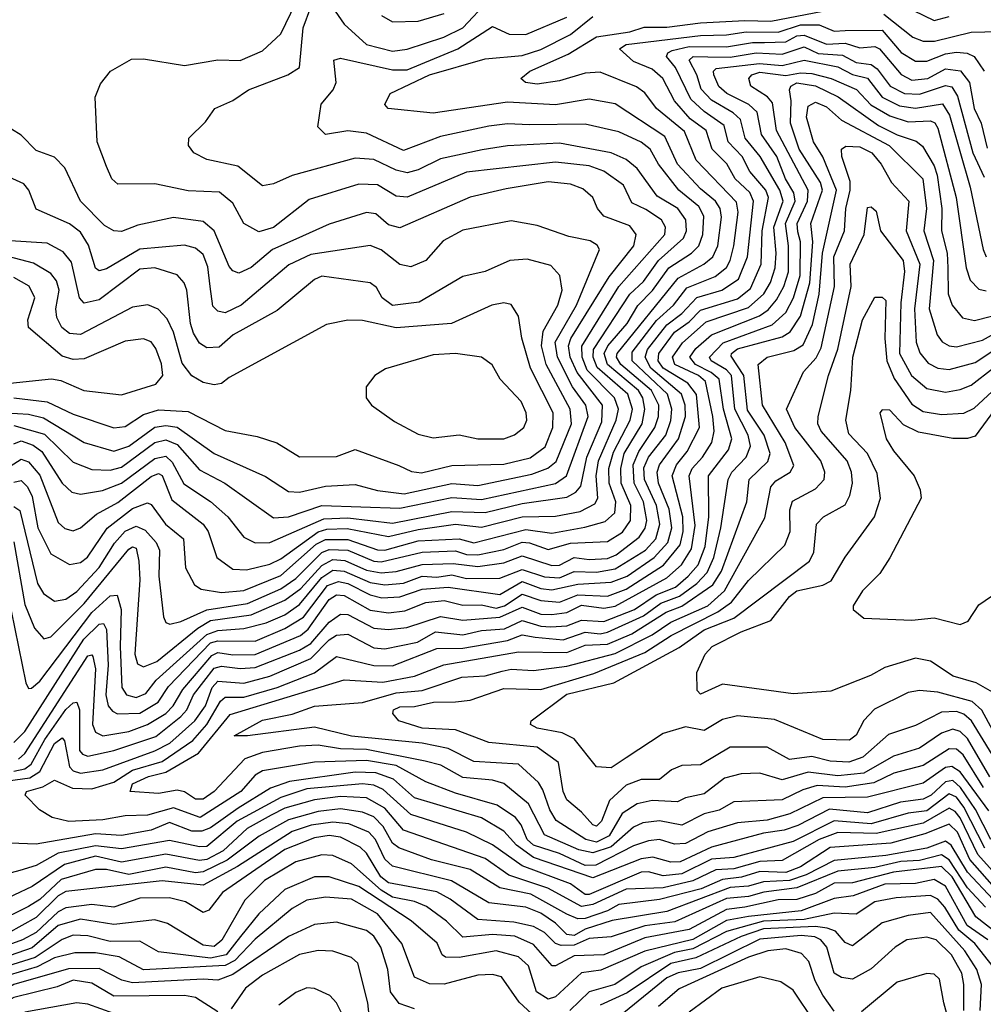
# Model space of a CAD drawing. Extents: x 1308313 to 1441400, y 959662 to 1036319.
# Tile 101 of 256: x 1363981 to 1366577, y 983451 to 986104. Entities that reach past the tile are written whole.
import ezdxf

# ---------------------------------------------------------------- set-up
doc = ezdxf.new("R2010")
doc.units = 0

msp = doc.modelspace()

# ---------------------------------------------------------------- linework, layer by layer
at = {"layer": '0CON10XD'}
for points in [[(1363955, 984901), (1363985, 984920), (1364005, 984912.9), (1364035, 984876.7), (1364085, 984749.7), (1364102.9, 984732.9), (1364125, 984726.7), (1364145, 984734.8), (1364187.8, 984772.2), (1364245, 984802.9), (1364335, 984873.4), (1364355, 984880.9), (1364365, 984876.2), (1364390.6, 984810.6), (1364474.9, 984744.9), (1364488.8, 984725), (1364511.9, 984655), (1364555, 984623.5), (1364591.9, 984621.9), (1364655, 984637.3), (1364685, 984651.1), (1364785, 984724.6), (1364808.4, 984731.6), (1364862.9, 984732.9), (1364975, 984711.6), (1365055, 984730.5), (1365155, 984744.5), (1365225, 984736.9), (1365335, 984764.4), (1365425, 984766.2), (1365490.9, 984779.1), (1365530.2, 984799.8), (1365538.5, 984815), (1365534.6, 984875), (1365540.6, 984915), (1365587.8, 985025), (1365594.7, 985055), (1365584, 985085), (1365509.8, 985159.8), (1365496.2, 985195), (1365495.8, 985224.2), (1365595.1, 985385), (1365719.1, 985525), (1365721.2, 985545), (1365710.2, 985565), (1365667.7, 985592.3), (1365630.3, 985610.3), (1365608.1, 985658.1), (1365555, 985695.8), (1365515, 985709.9), (1365425, 985719.9), (1365185, 985693.1), (1365025, 985625.8), (1364995, 985628), (1364945, 985659.3), (1364895, 985660.6), (1364760.9, 985619.1), (1364665, 985544.4), (1364625, 985532.4), (1364585, 985554.5), (1364555, 985610), (1364519.5, 985639.5), (1364435, 985642.8), (1364345, 985661.8), (1364245, 985661.2), (1364228.8, 985675), (1364215, 985708), (1364190, 985775), (1364184, 985895), (1364199.1, 985930.9), (1364225.8, 985965), (1364282.4, 985997.6), (1364315, 985998.2), (1364425, 985980.9), (1364515, 985995.5), (1364575, 985993.6), (1364635, 986020.4), (1364685, 986065.4), (1364752.5, 986207.5)], [(1364805, 986165.5), (1364855, 986092.1), (1364915, 986036.7), (1364985, 986019.4), (1365025, 986024.3), (1365123.6, 986056.4), (1365175, 986082.1), (1365244.3, 986155.7)], [(1365226.7, 985753.3), (1365115, 985728.8), (1365055, 985699.4), (1365025, 985691.5), (1364995, 985698.7), (1364935, 985727), (1364885, 985730.9), (1364715, 985684.5), (1364665, 985661.9), (1364635, 985656.2), (1364569.1, 985709.1), (1364485, 985727.1), (1364450, 985745), (1364436.2, 985765), (1364437.1, 985785), (1364481.5, 985828.5), (1364506.9, 985865), (1364555, 985886.4), (1364597.7, 985915), (1364703.6, 985955), (1364734.7, 985975), (1364745, 986081.5), (1364765, 986137.6)], [(1366334.9, 986154.9), (1366445, 986101.9), (1366485, 986112.9)], [(1363938.4, 984608.4), (1363997.8, 984317.8), (1364005, 984302.3), (1364012.9, 984302.9), (1364035, 984321.7), (1364175, 984506.9), (1364225, 984551.8), (1364243.5, 984553.5), (1364254.5, 984514.5), (1364251.3, 984415), (1364256.4, 984305), (1364269.2, 984285), (1364295, 984278.1), (1364321.2, 984288.8), (1364348.8, 984325), (1364485, 984447.3), (1364515, 984458.5), (1364585, 984463.6), (1364645, 984479.2), (1364695, 984500.4), (1364735, 984528.3), (1364795, 984601.5), (1364825, 984620.7), (1364855, 984618), (1364925, 984587.7), (1364965, 984581.5), (1365015, 984586), (1365065, 984604.4), (1365105, 984602.2), (1365145, 984608.6), (1365185, 984598.7), (1365275, 984599.6), (1365335, 984622.4), (1365395, 984603.1), (1365435, 984600.2), (1365475, 984616.9), (1365535, 984615.1), (1365585, 984624.7), (1365667.1, 984675), (1365695.3, 984705), (1365706.1, 984745), (1365696.9, 984795), (1365664.6, 984865), (1365663, 984897), (1365674.9, 984925), (1365721.6, 984985), (1365735.7, 985024.3), (1365738.5, 985055), (1365726.2, 985095), (1365631.5, 985185), (1365631.4, 985208.6), (1365696.8, 985293.2), (1365742.6, 985335), (1365778.8, 985381.2), (1365855, 985412.2), (1365885, 985436.4), (1365895.6, 985455), (1365904.7, 985495), (1365917.1, 985585), (1365912.3, 985612.3), (1365803.6, 985725), (1365772.3, 985802.3), (1365696.7, 985865), (1365665, 985906.8), (1365642.8, 985922.8), (1365545, 985962.5), (1365505, 985959.4), (1365435, 985939.2), (1365375, 985930.5), (1365344, 985935), (1365331.2, 985945), (1365355.9, 985965), (1365459, 986011), (1365535, 986057.9), (1365625, 986070.9), (1365663.8, 986083.8), (1365725, 986083.3), (1365815, 986095.4), (1365935, 986101.6), (1366005, 986099.6), (1366145, 986126.8)], [(1363965, 984696.8), (1363995, 984528.2), (1364020.8, 984465), (1364046.3, 984436.3), (1364065, 984440.9), (1364155, 984531.3), (1364275, 984677.2), (1364285, 984683.7), (1364295, 984680.6), (1364301.6, 984645), (1364305.1, 984595.1), (1364291.6, 984395), (1364298.3, 984368.3), (1364315, 984360.2), (1364350.9, 984375), (1364460.7, 984465), (1364495, 984484.9), (1364605, 984500.8), (1364695, 984540), (1364738.3, 984571.7), (1364795, 984633.5), (1364825, 984649.7), (1364857, 984647), (1364915, 984621), (1364955, 984613.3), (1364995, 984617.4), (1365065, 984636.1), (1365148.8, 984638.8), (1365215, 984630.8), (1365285, 984640.7), (1365335, 984659.6), (1365415, 984633.8), (1365435.4, 984634.6), (1365474.8, 984655.2), (1365515, 984649.2), (1365565, 984652.2), (1365588.1, 984661.9), (1365650, 984710), (1365666.1, 984733.9), (1365671, 984755), (1365661.6, 984805), (1365636.8, 984855), (1365633.7, 984905), (1365649.1, 984940.9), (1365692.6, 985005), (1365702.3, 985035), (1365703.3, 985065), (1365683.2, 985105), (1365601.1, 985175), (1365589.4, 985195), (1365590.6, 985205), (1365755, 985407.8), (1365824, 985445), (1365848.5, 985465), (1365862.1, 985495), (1365871.6, 985571.6), (1365868.1, 985595), (1365855.7, 985615), (1365815, 985648.2), (1365753.5, 985715), (1365719, 985789), (1365585, 985877.2), (1365515, 985889.9), (1365425, 985874.8), (1365295, 985881.4), (1365095, 985851.9), (1364973.8, 985865), (1364964.5, 985875), (1364978.8, 985905), (1365085, 985955.3), (1365235, 985998), (1365335, 986007), (1365385, 986023.6), (1365465, 986064.4), (1365525, 986112.6)], [(1365565, 984697.7), (1365605, 984723.6), (1365626.6, 984755), (1365627.6, 984795), (1365601.4, 984855), (1365600.3, 984895), (1365609.8, 984935), (1365658.4, 985015), (1365665.6, 985055), (1365659.9, 985085), (1365648, 985105), (1365564.8, 985174.8), (1365555.9, 985205), (1365565.6, 985225), (1365617.3, 985285), (1365646.4, 985333.6), (1365686.1, 985373.9), (1365730.2, 985435), (1365790.9, 985475), (1365810.4, 985495), (1365821.2, 985525), (1365824.6, 985575), (1365810.7, 985600.7), (1365756.6, 985645), (1365701.7, 985715), (1365679.6, 985755), (1365655, 985773.6), (1365595, 985801.9), (1365505, 985822.2), (1365355, 985820.6), (1365295, 985823.5), (1365245, 985816.7), (1365115, 985788.8), (1365015, 985751.2), (1364915, 985798), (1364865, 985804), (1364805, 985794.7), (1364784, 985815), (1364793.6, 985876.4), (1364825.9, 985915), (1364834.1, 985935), (1364827.5, 985995), (1364845, 986000.5), (1364985, 985968.5), (1365025, 985969), (1365161.4, 986025), (1365255, 986085.6), (1365300, 986065), (1365345, 986064), (1365455, 986110.7)], [(1364955.5, 986115), (1364985, 986097.8), (1365055, 986100), (1365125, 986120.6)], [(1366309, 986119), (1366387.2, 986057.2), (1366415.6, 986045.6), (1366446, 986046), (1366545, 986069.9), (1366617.9, 986072.1)], [(1363965, 984156.3), (1363995, 984186.2), (1364154, 984435), (1364195, 984475.5), (1364207.1, 984477.1), (1364215, 984461.2), (1364219.4, 984365), (1364213.4, 984285), (1364219.8, 984255), (1364230.6, 984240.6), (1364244.3, 984234.3), (1364305, 984235.8), (1364354.3, 984265), (1364382.2, 984307.8), (1364495, 984425.2), (1364515, 984430.5), (1364615, 984429.8), (1364695, 984463.6), (1364745.4, 984494.6), (1364810.2, 984579.8), (1364840, 984590), (1364865, 984584.7), (1364925, 984554.1), (1364956.7, 984546.7), (1365005, 984548.8), (1365065, 984569.5), (1365135, 984575.4), (1365275, 984555.3), (1365335, 984590.6), (1365385, 984571.3), (1365415, 984568.2), (1365485, 984582.9), (1365575, 984588.4), (1365618, 984605), (1365690.6, 984655), (1365726.9, 984695), (1365738.5, 984735), (1365731.2, 984785), (1365702.2, 984855), (1365698.3, 984885), (1365705.1, 984905), (1365756.4, 984975), (1365775.3, 985034.7), (1365774.2, 985065), (1365763.9, 985095), (1365681.3, 985165), (1365666.1, 985195), (1365672.5, 985215), (1365725, 985281.8), (1365765, 985312.7), (1365805, 985355.7), (1365872.9, 985375), (1365917.6, 985405), (1365941.5, 985465), (1365958.5, 985615), (1365947.9, 985637.9), (1365908.3, 985675), (1365885.9, 985715.9), (1365846.4, 985755), (1365830.4, 985805), (1365787.2, 985837.2), (1365744.9, 985885), (1365713.9, 985945), (1365685, 985970.3), (1365635, 985991), (1365596.9, 986025), (1365615, 986036.8), (1365815, 986061.6), (1365885, 986062.7), (1365938.5, 986071.5), (1366025, 986070.2), (1366085, 986089.7), (1366135, 986089.6), (1366175, 986072.5), (1366204.9, 986075.1)], [(1365987.9, 986042.1), (1366045, 986044.2), (1366075, 986060.3), (1366095, 986062.3), (1366155, 986037.5), (1366205, 986040.2), (1366245, 986028.4), (1366285, 986031.2), (1366297.7, 986025), (1366355.9, 985955.9), (1366385, 985941.1), (1366428, 985945), (1366475, 985971.1), (1366516.2, 985966.2), (1366540.2, 985935), (1366552.9, 985865), (1366571.9, 985825), (1366588.1, 985758.1)], [(1366204.9, 986075.1), (1366305, 986075.9), (1366355.8, 986015.8), (1366395, 985991.7), (1366425, 985992.2), (1366475, 986012.3), (1366505, 986016.8), (1366534.1, 986014.1), (1366552.3, 986005), (1366579.8, 985965)], [(1363965, 984079), (1363994.5, 984085.5), (1364011.9, 984098.1), (1364048.7, 984165), (1364105, 984245.4), (1364125, 984263.8), (1364135.1, 984265.1), (1364142.1, 984245), (1364142.1, 984135), (1364150, 984125), (1364165, 984120), (1364235, 984134.9), (1364347.5, 984172.5), (1364415, 984226.6), (1364431.5, 984245), (1364449.3, 984285), (1364505, 984357.2), (1364525, 984362.4), (1364575, 984355.6), (1364615, 984358.5), (1364735, 984405.8), (1364765, 984423.5), (1364815, 984481.1), (1364845, 984502.6), (1364865, 984501.6), (1364935, 984464.2), (1364975, 984460.7), (1365023.8, 984466.2), (1365115, 984495.8), (1365175, 984486.6), (1365275, 984494.5), (1365335, 984521.1), (1365385, 984502.7), (1365415, 984501.2), (1365455, 984507.2), (1365495, 984526.7), (1365555, 984518.1), (1365585, 984524), (1365725, 984600.4), (1365764.4, 984635), (1365791.4, 984678.6), (1365801.2, 984741.2), (1365784.9, 984875), (1365792.9, 984895), (1365820.5, 984925), (1365845.4, 984965), (1365851.8, 984995), (1365848.7, 985035), (1365829, 985129), (1365810.3, 985145), (1365746.5, 985175), (1365740, 985195), (1365767, 985233), (1365830.2, 985289.8), (1365945, 985328.8), (1365985.6, 985365), (1366003.7, 985396.3), (1366016.2, 985435), (1366019.5, 985475), (1366013.1, 985545), (1366037.7, 985615), (1366028.9, 985645), (1365976.4, 985735), (1365935.6, 985785), (1365923.4, 985835), (1365903.3, 985853.3), (1365845, 985886.7), (1365816.9, 985916.9), (1365805.5, 985955.5), (1365784.6, 985995), (1365795.6, 986004.4), (1365835, 986004.1), (1365895, 986003.1), (1365965, 986014.8), (1366035, 986011.4), (1366095, 986030.4), (1366132.6, 986012.6), (1366198.2, 986008.2), (1366235, 985988.8), (1366275, 985983.5), (1366291.4, 985971.4), (1366326.7, 985925), (1366365, 985904.7), (1366405, 985902.9), (1366475, 985926.7), (1366492.7, 985922.7), (1366507.9, 985897.9), (1366549.4, 985745), (1366579.7, 985679.7)], [(1363978, 984112), (1363995, 984127.1), (1364165, 984390.4), (1364175, 984393.1), (1364178.1, 984388.1), (1364185.4, 984355.4), (1364177.4, 984205), (1364185, 984184.8), (1364205, 984174.6), (1364275, 984186.2), (1364325, 984205.3), (1364375, 984234.5), (1364394.9, 984255), (1364420.3, 984299.7), (1364498.9, 984391.1), (1364515, 984399.3), (1364555, 984392.7), (1364615, 984394), (1364737.9, 984445), (1364758.2, 984461.8), (1364815, 984542), (1364835, 984554.7), (1364855, 984552.9), (1364925, 984513.1), (1364975, 984506), (1365018.3, 984511.7), (1365075, 984533.8), (1365125, 984539.3), (1365175, 984527), (1365225, 984527.6), (1365265, 984518.3), (1365286.9, 984525), (1365335, 984556.6), (1365385, 984539), (1365435, 984534.9), (1365485, 984554.5), (1365565, 984551.3), (1365615, 984569.4), (1365715.5, 984634.5), (1365760.7, 984689.3), (1365768.8, 984725), (1365767.7, 984765), (1365739.2, 984875), (1365750.7, 984905), (1365779.7, 984940.3), (1365812.2, 985005), (1365804.4, 985094.4), (1365781.6, 985125), (1365715.1, 985165), (1365701.6, 985185), (1365702.9, 985205), (1365745, 985262.2), (1365785, 985289.8), (1365815, 985321.1), (1365915, 985351.7), (1365950.1, 985379.9), (1365978.6, 985445), (1365981.2, 985535), (1365998.7, 985625), (1365991.2, 985645), (1365947.8, 985695), (1365927.8, 985735), (1365890.1, 985775), (1365879.2, 985819.2), (1365825, 985856.1), (1365789.4, 985889.4), (1365748.3, 985975), (1365723.9, 986005), (1365727.4, 986015), (1365738.9, 986021.1), (1365785, 986031.5), (1365885, 986030.8), (1365955, 986042.6), (1365987.9, 986042.1)], [(1365782.5, 984605), (1365808.9, 984635), (1365828, 984685), (1365838.1, 984765), (1365836.8, 984875), (1365891, 984945), (1365899.4, 984975), (1365877.5, 985055), (1365865.3, 985135), (1365843.6, 985153.6), (1365801.8, 985175), (1365786.8, 985195), (1365802.3, 985217.7), (1365845, 985255.1), (1365974.3, 985305.7), (1365997.6, 985322.4), (1366020.4, 985349.6), (1366040.2, 985385), (1366052.2, 985425), (1366052.5, 985495), (1366043.9, 985555), (1366070.3, 985615), (1366067.2, 985637.2), (1366044.6, 985675), (1366021.3, 985735), (1365980, 985795), (1365967.7, 985855), (1365945.6, 985875), (1365886.2, 985905), (1365865, 985923.6), (1365850.9, 985955), (1365850.5, 985965), (1365857.8, 985972.2), (1365974.2, 985985.8), (1366035, 985980.1), (1366095, 985994.7), (1366185, 985976.7), (1366225, 985956.5), (1366265, 985946.4), (1366304.6, 985895), (1366351.4, 985871.4), (1366395, 985865.3), (1366467.1, 985877.1), (1366486.5, 985846.5), (1366542.3, 985652.3), (1366577, 985485), (1366585.2, 985465)], [(1365369.4, 984440.6), (1365445, 984433.1), (1365505, 984453.6), (1365545, 984449), (1365565, 984454.3), (1365661.9, 984498.1), (1365708.3, 984531.7), (1365758.8, 984551.2), (1365805.3, 984585), (1365833.6, 984615), (1365851.5, 984655), (1365870.4, 984735), (1365889.6, 984865), (1365899.5, 984885), (1365938.1, 984925), (1365949.7, 984955), (1365943.8, 984985), (1365908.2, 985055), (1365899, 985145), (1365885, 985160.8), (1365844.3, 985185), (1365839.3, 985195), (1365876.3, 985233.7), (1366008.1, 985281.9), (1366044.8, 985315.2), (1366065.8, 985355), (1366083.7, 985415), (1366085.1, 985505), (1366077.9, 985532.1), (1366075.4, 985555), (1366103.6, 985615), (1366105.3, 985645), (1366020.5, 985805), (1366009.7, 985879.7), (1365995.9, 985895.9), (1365951.2, 985925), (1365945.5, 985945), (1365953.9, 985955), (1365975, 985962.6), (1366045, 985953.9), (1366085, 985961), (1366115, 985958.9), (1366167.4, 985945), (1366235.4, 985915.4), (1366274.6, 985874.6), (1366325, 985844.7), (1366375, 985828.6), (1366435, 985831.2), (1366446.3, 985826.3), (1366455, 985811.8), (1366504.2, 985625), (1366531.2, 985435), (1366542.2, 985402.2), (1366565, 985377.9), (1366585, 985373.1)], [(1366577.9, 984035), (1366523.3, 984123.3), (1366505, 984138.6), (1366485, 984139.7), (1366415, 984094.9), (1366336.4, 984073.6), (1366282.4, 984047.6), (1366205, 984036.6), (1366129.6, 984040.4), (1366091, 984029), (1366035, 984002), (1365905, 983996.7), (1365866, 983974), (1365825, 983964.1), (1365765, 983934.3), (1365705, 983945.4), (1365659.8, 983940.2), (1365635, 983928.5), (1365575, 983875.4), (1365525, 983859.2), (1365487.8, 983867.8), (1365395, 983907.6), (1365351.8, 983991.8), (1365285, 984046.2), (1365255.1, 984055.1), (1365175, 984062), (1365115.3, 984095.3), (1365073.7, 984106.3), (1364915, 984138.2), (1364845, 984139.5), (1364785, 984149.8), (1364735, 984147.2), (1364635, 984129.6), (1364587.6, 984112.4), (1364505.2, 984025), (1364475, 984004), (1364455, 984004.1), (1364425, 984023.5), (1364405, 984028.1), (1364355, 984018.9), (1364278.7, 984025), (1364285.3, 984045), (1364327.8, 984065), (1364375, 984076.7), (1364462.4, 984127.6), (1364548, 984232), (1364855, 984325.5), (1364959.6, 984319.6), (1365045, 984335.1), (1365124.1, 984365.9), (1365325, 984400.7), (1365455, 984398.7), (1365505, 984419.1), (1365565, 984421.7), (1365630.4, 984449.6), (1365722.6, 984507.4), (1365765, 984523.8), (1365848.8, 984581.2), (1365871.7, 984618.3), (1365940, 984805), (1365946.7, 984865), (1365996.3, 984913.7), (1366003.2, 984935), (1365986.6, 984985), (1365941.7, 985051.7), (1365932.1, 985145), (1365897.7, 985197.7), (1365898.6, 985205), (1365915, 985217.5), (1366035, 985249.8), (1366057, 985263), (1366084.8, 985305.2), (1366110.1, 985395), (1366118, 985505), (1366113, 985555), (1366143.8, 985645), (1366139, 985665), (1366081, 985755), (1366058.2, 985825), (1366060, 985885), (1366054.8, 985915), (1366059, 985925), (1366075, 985934.2), (1366125, 985925.8), (1366186.1, 985896.1), (1366295, 985819.2), (1366345, 985793.6), (1366396.8, 985776.8), (1366413.5, 985763.5), (1366445, 985710), (1366453.1, 985685), (1366465.5, 985595), (1366464.9, 985535), (1366480.3, 985475), (1366481.8, 985435), (1366482.8, 985365), (1366493.6, 985335), (1366520.9, 985300.9), (1366553.8, 985293.8), (1366599.2, 985305)], [(1366595, 984064), (1366535, 984167.6), (1366515, 984186.3), (1366495, 984192.2), (1366465, 984182.2), (1366405, 984141.8), (1366335, 984119.9), (1366255, 984073.8), (1366185, 984067), (1366105, 984076.5), (1366035, 984056.1), (1365975, 984073.7), (1365925, 984072.1), (1365879.8, 984060.2), (1365825, 984017.9), (1365775, 984007.4), (1365753.3, 983996.7), (1365685, 984000.1), (1365645, 983991.7), (1365604.2, 983965.8), (1365569.2, 983905), (1365535, 983888), (1365506.2, 983895), (1365426.8, 983946.8), (1365409.2, 983975), (1365390.9, 984029.1), (1365379, 984049), (1365325, 984098.1), (1365205, 984105.7), (1365135, 984140.4), (1365065, 984154.4), (1364875, 984173.4), (1364775, 984197.9), (1364594.4, 984174.4), (1364559.2, 984175), (1364635, 984216.7), (1364715, 984233.4), (1364775, 984254.6), (1364905, 984264.5), (1364995, 984290.2), (1365065, 984296.9), (1365172.6, 984332.6), (1365235, 984335.8), (1365280.9, 984349.1), (1365305, 984354), (1365365, 984350.4), (1365455, 984362.3), (1365585, 984396.7), (1365685, 984446.6), (1365735, 984481.2), (1365835, 984525.1), (1365880, 984565), (1365988.4, 984761.6), (1366004.4, 984845.6), (1366018.1, 984861.9), (1366056.7, 984885), (1366066.9, 984903.1), (1366043.4, 984965), (1365982.4, 985065), (1365971.1, 985175), (1365994.9, 985195.1), (1366067, 985213), (1366091.9, 985228.1), (1366117.2, 985282.8), (1366135, 985364.6), (1366144.3, 985475), (1366181.4, 985645), (1366144.8, 985734.8), (1366120, 985775), (1366101.1, 985841.1), (1366105, 985870.5), (1366125, 985882.1), (1366155, 985868.8), (1366195, 985833.5), (1366323.3, 985765), (1366414.5, 985675), (1366424.1, 985595), (1366416.7, 985535), (1366443.1, 985455), (1366431.8, 985325), (1366453.4, 985255), (1366466, 985236), (1366484.9, 985224.9), (1366505, 985222.9), (1366575, 985240.2), (1366625, 985268.2)], [(1363965, 984960.9), (1363985, 984968.9), (1364017.2, 984957.2), (1364040.5, 984940.5), (1364095, 984855.7), (1364121.3, 984831.3), (1364145, 984825.6), (1364204.4, 984835.6), (1364255, 984855.5), (1364345, 984921.7), (1364375, 984927.9), (1364392.1, 984912.1), (1364423.6, 984853.6), (1364495, 984806), (1364541.4, 984765), (1364585, 984710), (1364615, 984694.3), (1364655, 984695.5), (1364800.4, 984759.6), (1364865, 984762.1), (1364985, 984747.8), (1365145, 984779.3), (1365235, 984776.4), (1365335, 984800.4), (1365455, 984817.6), (1365479.3, 984830.7), (1365492.9, 984847.1), (1365509.3, 984925), (1365549.3, 985020.7), (1365551.5, 985065), (1365483, 985153), (1365464.4, 985195), (1365459.6, 985225), (1365466.3, 985245), (1365568.8, 985411.2), (1365636, 985495), (1365642.4, 985525), (1365625, 985548.6), (1365554.6, 985575), (1365538.2, 985595), (1365525.3, 985625), (1365498.1, 985648.1), (1365465, 985660.9), (1365405, 985666.8), (1365292.1, 985647.9), (1365194.6, 985625.4), (1365005, 985543.5), (1364975, 985551.2), (1364940.7, 985580.7), (1364915, 985584), (1364815, 985553.4), (1364725, 985512.6), (1364661.9, 985485), (1364605, 985436.1), (1364571.4, 985421.4), (1364555, 985427.1), (1364545, 985438.9), (1364505.4, 985535.4), (1364475, 985560), (1364395, 985570.7), (1364299.5, 985550.5), (1364255, 985533), (1364234.8, 985534.8), (1364209.5, 985549.5), (1364144.6, 985614.6), (1364102.7, 985705), (1364075, 985733.8), (1364025, 985751.5), (1363985, 985792.7), (1363959.1, 985809.1)], [(1363965, 984857.8), (1363985, 984862.2), (1364002.4, 984845), (1364015, 984819.7), (1364029.8, 984735), (1364065, 984665.3), (1364115, 984636.3), (1364145, 984641.7), (1364164, 984656), (1364216.3, 984733.7), (1364285, 984787.4), (1364325, 984802.7), (1364335, 984797.7), (1364374, 984745), (1364422, 984705), (1364427.4, 984627.4), (1364451.7, 984581.7), (1364469.7, 984569.7), (1364525, 984560.7), (1364585, 984566), (1364685, 984606.7), (1364779.5, 984690.5), (1364805, 984703.8), (1364865, 984703.5), (1364945, 984675.9), (1364964.6, 984674.6), (1365055, 984699.5), (1365165, 984705.6), (1365205, 984694.7), (1365345, 984730.5), (1365415, 984720.5), (1365503.3, 984736.7), (1365558, 984752), (1365584.5, 984775.5), (1365587.1, 984805), (1365569.1, 984855), (1365568.6, 984895), (1365580.8, 984939.2), (1365625.8, 985025), (1365631.7, 985055), (1365619.6, 985095), (1365537, 985167), (1365525.9, 985195), (1365526.7, 985215), (1365625, 985364.2), (1365661.3, 985398.7), (1365702.4, 985455), (1365769.3, 985515), (1365777.6, 985535), (1365775.9, 985565), (1365754.5, 985595), (1365698.3, 985628.3), (1365645, 985703.1), (1365615, 985727.2), (1365574.9, 985744.9), (1365435, 985770.9), (1365295, 985764.1), (1365226.7, 985753.3)], [(1366625, 984084.5), (1366545.1, 984215.1), (1366525, 984232.8), (1366505, 984240), (1366465, 984238), (1366395, 984202.1), (1366321.4, 984178.6), (1366253, 984117), (1366215, 984104.1), (1366165, 984106.4), (1366115, 984119.2), (1366055, 984111.2), (1365995, 984144), (1365895, 984144.4), (1365815, 984096.3), (1365765, 984094.8), (1365736.8, 984083.2), (1365705, 984057.1), (1365655, 984056.7), (1365615, 984042), (1365570, 984000), (1365548.9, 983945), (1365535, 983931.6), (1365525, 983934.4), (1365495, 983969.3), (1365455, 984001.9), (1365445, 984024.3), (1365432.5, 984102.5), (1365375, 984144.1), (1365245, 984156.9), (1365155, 984191), (1365065, 984194.9), (1365002.5, 984215), (1364986.4, 984235), (1364988.5, 984245), (1365005, 984253.1), (1365045, 984254), (1365095.7, 984265.7), (1365155, 984266.3), (1365195, 984270.5), (1365285, 984301.9), (1365385, 984299.1), (1365527.8, 984342.2), (1365665, 984399.3), (1365736.3, 984445), (1365861.7, 984508.3), (1365898.6, 984535), (1365945, 984592.9), (1366042.1, 984687.9), (1366056.7, 984725), (1366056.4, 984783.6), (1366063.5, 984806.5), (1366125, 984840.2), (1366148.1, 984865), (1366150, 984885), (1366139.3, 984915), (1366069.5, 985005), (1366047, 985055), (1366092.4, 985155), (1366126.7, 985193.3), (1366140, 985220), (1366176.1, 985385), (1366174.9, 985465), (1366203.1, 985535), (1366206.6, 985595), (1366218.6, 985645), (1366218.4, 985668.4), (1366195.7, 985735), (1366195.3, 985754.7), (1366206.5, 985763.5), (1366245, 985761), (1366277, 985745), (1366302.1, 985715), (1366329.7, 985665), (1366377, 985615), (1366369.1, 985535), (1366406.3, 985445), (1366391.5, 985325), (1366396, 985235), (1366406, 985206), (1366428.8, 985178.8), (1366455, 985164.8), (1366485, 985161.7), (1366555, 985180.3), (1366645, 985239.2)], [(1363965, 985010.4), (1364047.4, 984987.4), (1364125, 984912.1), (1364175, 984892.2), (1364225, 984890.1), (1364255, 984898), (1364345, 984964.9), (1364375, 984971.9), (1364405, 984959.5), (1364465, 984891.4), (1364533.5, 984855), (1364665, 984761.7), (1364705, 984764.4), (1364795, 984794.7), (1365005, 984787.6), (1365145, 984816.5), (1365225, 984811), (1365425, 984854.4), (1365454.3, 984875), (1365512.7, 985035), (1365506.7, 985065), (1365470.8, 985115), (1365429.8, 985195), (1365423.4, 985235), (1365481.2, 985335), (1365542.8, 985485), (1365536.8, 985496.8), (1365517.7, 985507.7), (1365460.1, 985520.1), (1365375, 985549.2), (1365305, 985561.9), (1365175, 985537), (1365121.6, 985508.4), (1365075.6, 985455), (1365035, 985437.8), (1365005, 985444.7), (1364955, 985483.7), (1364925, 985495.6), (1364765, 985471.3), (1364706.2, 985443.8), (1364577.4, 985335), (1364535, 985314.4), (1364515, 985318.2), (1364501.7, 985331.7), (1364493.8, 985385), (1364487.8, 985437.8), (1364475, 985471.1), (1364455, 985488.4), (1364425, 985496.2), (1364304.6, 985485.4), (1364215, 985433), (1364195, 985427.1), (1364184.9, 985434.9), (1364166.5, 985496.5), (1364145, 985531.2), (1364115, 985554.1), (1364025, 985593.5), (1364005.9, 985645), (1363991.7, 985661.7), (1363865, 985719.3)], [(1366615, 984167.3), (1366573.5, 984243.5), (1366547.2, 984267.2), (1366455, 984292), (1366405, 984297), (1366375, 984291.2), (1366283.7, 984246.3), (1366255, 984216), (1366235, 984176.1), (1366216.7, 984163.3), (1366145.2, 984164.8), (1366015, 984218.3), (1365915, 984228.4), (1365875, 984218.8), (1365825, 984189.4), (1365775, 984198.4), (1365715, 984180.7), (1365614.8, 984115.2), (1365575, 984088.5), (1365535, 984091.4), (1365475, 984166.8), (1365442.7, 984182.7), (1365375.6, 984195), (1365357.1, 984205), (1365359.4, 984215), (1365455, 984286.7), (1365582.2, 984317.8), (1365757.6, 984412.4), (1365825, 984460.4), (1365905, 984491.7), (1366108.9, 984645), (1366120.3, 984669.7), (1366127.6, 984745), (1366147.1, 984765), (1366205, 984796.9), (1366217.8, 984822.2), (1366224.8, 984855), (1366222, 984885), (1366210.2, 984915), (1366140, 984995), (1366131.1, 985015), (1366131.9, 985035), (1366159.8, 985145), (1366185, 985216.4), (1366221.3, 985385), (1366218.3, 985445), (1366256.7, 985525), (1366265, 985597.5), (1366275, 985600), (1366288.3, 985588.3), (1366300, 985535), (1366361.5, 985455), (1366365.1, 985425.1), (1366355, 985341.2), (1366351.2, 985205), (1366383.9, 985145), (1366425, 985110.7), (1366475, 985100.6), (1366515, 985107.3), (1366545, 985119.6), (1366665, 985212.6)], [(1363945, 985045.1), (1364005, 985041.5), (1364045, 985031), (1364155, 984964.8), (1364235, 984941.6), (1364275, 984954.9), (1364345, 985005.9), (1364375, 985010.4), (1364405, 985006), (1364505, 984935.2), (1364643, 984873), (1364705, 984832.7), (1364735, 984830.8), (1364805, 984847.4), (1364885, 984852), (1364945, 984835.8), (1365016.6, 984826.6), (1365145, 984854.3), (1365215, 984849.4), (1365360.6, 984879.4), (1365404.2, 984895.8), (1365426.2, 984913.8), (1365467.5, 985015), (1365464.2, 985055), (1365399.5, 985175), (1365386.6, 985225), (1365391.2, 985265), (1365431, 985335), (1365442.4, 985375), (1365436.5, 985415), (1365412, 985442), (1365348.5, 985458.5), (1365301.2, 985455), (1365235, 985425.4), (1365175, 985412.4), (1365056.9, 985343.1), (1364985, 985333.9), (1364957.8, 985355), (1364942.3, 985382.3), (1364925, 985394.7), (1364795, 985413.2), (1364775, 985403.8), (1364675, 985320.5), (1364556.6, 985255), (1364518, 985222), (1364485, 985219.8), (1364465, 985232.5), (1364449.2, 985259.2), (1364441, 985285), (1364431.4, 985375), (1364424, 985395), (1364405, 985416.2), (1364345, 985435.6), (1364305, 985431.6), (1364195, 985349), (1364155, 985340.3), (1364142.3, 985355), (1364120.7, 985450.7), (1364098.3, 985478.3), (1364055, 985501.8), (1363955, 985507.9)], [(1363965, 985085.1), (1364054.7, 985074.7), (1364125, 985041.5), (1364235, 985004.5), (1364265, 985007.9), (1364315, 985040.6), (1364355, 985052.4), (1364435, 985048.7), (1364535, 984997), (1364620.8, 984980.8), (1364673.6, 984963.6), (1364735, 984926.1), (1364835, 984927.4), (1364885, 984945.9), (1365002.8, 984902.8), (1365036.4, 984886.4), (1365063.4, 984883.4), (1365145, 984903), (1365285, 984906.5), (1365356.5, 984923.5), (1365396.5, 984953.5), (1365417.8, 985005), (1365418.3, 985045), (1365357.1, 985165), (1365334.3, 985245.7), (1365325.3, 985305.3), (1365305, 985336.5), (1365285, 985340.7), (1365252.9, 985335), (1365144.3, 985285.7), (1364995, 985273.3), (1364905, 985293.7), (1364865, 985294.8), (1364807.6, 985282.4), (1364545, 985139.5), (1364525, 985123.5), (1364505, 985120.5), (1364475, 985126.2), (1364444.4, 985144.4), (1364418.4, 985178.4), (1364395, 985262.1), (1364378.2, 985298.2), (1364353.7, 985323.7), (1364325.9, 985335.9), (1364285, 985329), (1364145, 985256.1), (1364115, 985258.8), (1364094.8, 985275), (1364081.2, 985301.2), (1364078.7, 985325), (1364087.6, 985375), (1364080, 985400), (1364065, 985420.2), (1364017.8, 985447.8), (1363914.7, 985474.7)], [(1363955, 985124.9), (1364066.3, 985136.3), (1364091.8, 985131.8), (1364153.8, 985105), (1364255, 985093.3), (1364347.7, 985122.3), (1364366.8, 985145), (1364363.1, 985176.9), (1364348.2, 985218.2), (1364335, 985235.8), (1364315, 985244.4), (1364265, 985237.9), (1364155, 985190.5), (1364125, 985188.4), (1364095, 985197.3), (1364004.6, 985275), (1364002.7, 985295), (1364021.5, 985355), (1364006.1, 985386.1), (1363965, 985409.6)], [(1366615, 984284.7), (1366557.8, 984317.8), (1366496.1, 984335), (1366435, 984376.1), (1366395, 984383.8), (1366311.7, 984358.3), (1366273, 984337), (1366166.2, 984295), (1366065, 984287.6), (1365875, 984313.4), (1365815, 984286.7), (1365806.4, 984296.4), (1365805.7, 984345), (1365827.7, 984395), (1365846.7, 984415), (1365925.3, 984455), (1366004.9, 984485.1), (1366055, 984549.6), (1366075, 984564.9), (1366145, 984580.2), (1366167.7, 984592.3), (1366205, 984655.5), (1366284.2, 984765), (1366300, 984815), (1366290.9, 984880.9), (1366265.6, 984935), (1366215, 984987.9), (1366207, 985025), (1366220.2, 985105), (1366225.3, 985195), (1366251.4, 985295), (1366285, 985356.5), (1366305, 985356.7), (1366315, 985347.5), (1366311.9, 985245), (1366317.2, 985185), (1366337.2, 985137.2), (1366385, 985067.8), (1366415, 985047.9), (1366465, 985040.2), (1366525, 985043.8), (1366553, 985057), (1366697.7, 985192.3)], [(1365215, 984974.3), (1365285, 984974.8), (1365314.3, 984985.7), (1365339.6, 985005), (1365347.8, 985025), (1365345.3, 985045), (1365331.9, 985075), (1365275.5, 985135), (1365254.2, 985174.2), (1365224.8, 985194.8), (1365155, 985204.8), (1365095, 985201.4), (1364966.9, 985163.1), (1364938, 985145), (1364914.2, 985115), (1364914.3, 985085), (1364928.6, 985065), (1364991.2, 985021.2), (1365055, 984987.2), (1365095, 984977.3), (1365165, 984985.7), (1365215, 984974.3)], [(1366619.7, 985070.3), (1366555, 984982.2), (1366535, 984975.9), (1366495, 984975.8), (1366402.4, 984992.4), (1366362.1, 985012.1), (1366325, 985051.5), (1366305, 985052.5), (1366298.6, 985045), (1366315.2, 984975), (1366335, 984942.2), (1366391.3, 984875), (1366407.5, 984837.5), (1366410, 984815), (1366325.8, 984654.2), (1366298.5, 984611.5), (1366252, 984565), (1366226.2, 984525), (1366226.7, 984515), (1366255, 984491.2), (1366385, 984486.5), (1366445, 984492.9), (1366515, 984474.5), (1366536.8, 984483.2), (1366565, 984527.1), (1366599.1, 984550.9)], [(1363965, 984792.6), (1363981.6, 984781.6), (1364028.6, 984585), (1364045, 984558.1), (1364075, 984537.7), (1364105, 984542.5), (1364135, 984563.4), (1364195, 984628), (1364236.1, 984693.9), (1364265, 984725.8), (1364295, 984739.3), (1364318.9, 984728.9), (1364348.9, 984695), (1364357.3, 984675), (1364356, 984605), (1364368.7, 984495), (1364375, 984480), (1364385.3, 984475.3), (1364415, 984482.4), (1364485, 984514.4), (1364595, 984531.5), (1364685, 984570.9), (1364725, 984598.2), (1364795, 984668.5), (1364815, 984676.8), (1364865, 984674.6), (1364935, 984645.2), (1364955, 984643.3), (1365065, 984669.1), (1365155, 984673), (1365185, 984662.8), (1365215, 984662.5), (1365285, 984676.4), (1365335, 984696.2), (1365355, 984694.7), (1365405, 984676.5), (1365465, 984693.5), (1365565, 984697.7)], [(1363908.3, 984048.3), (1364008.5, 984061.5), (1364035, 984078.4), (1364075, 984153.8), (1364095, 984169.3), (1364101.3, 984161.3), (1364115, 984090.9), (1364125, 984080.1), (1364145, 984074.2), (1364205, 984082.8), (1364345, 984134.1), (1364385.6, 984154.4), (1364453, 984215), (1364481.6, 984255), (1364499.7, 984305), (1364515, 984321.9), (1364585, 984316.7), (1364654.6, 984335.4), (1364765, 984382.5), (1364815, 984433.6), (1364835, 984446.2), (1364865, 984448.4), (1364935, 984412.1), (1364965, 984408.6), (1365053.1, 984426.9), (1365100.9, 984455), (1365175, 984446.6), (1365225, 984458.7), (1365287.1, 984462.9), (1365335, 984485.6), (1365385, 984469.8), (1365411.9, 984468.1), (1365455, 984471.1), (1365495, 984486.6), (1365555, 984482.9), (1365637.3, 984515), (1365695.7, 984554.3), (1365747.9, 984575), (1365782.5, 984605)], [(1366592.1, 983972.1), (1366515, 984077.8), (1366492.4, 984092.4), (1366475, 984089), (1366415, 984047), (1366265, 984009.2), (1366145, 984007.9), (1366055.7, 983964.3), (1365995, 983947.7), (1365915, 983940.4), (1365835, 983915.6), (1365775, 983884.1), (1365745, 983882.8), (1365705, 983895.6), (1365675, 983892), (1365635, 983878), (1365533.6, 983826.4), (1365505, 983825.5), (1365435, 983857.3), (1365365, 983879.7), (1365348, 983895), (1365332, 983935), (1365317.2, 983955), (1365267.7, 983987.7), (1365155, 984019.8), (1365075, 984051.1), (1364995.7, 984095), (1364915, 984108.3), (1364775, 984103.3), (1364635, 984080.7), (1364615, 984068.7), (1364576.7, 984025), (1364467.1, 983955), (1364395, 983980.2), (1364325, 983961.2), (1364265, 983959.2), (1364205, 983948.1), (1364113.8, 983943.8), (1364068.5, 983955), (1364034.1, 983975), (1363995.5, 984015), (1363998.9, 984025), (1364043, 984037), (1364075, 984055.3), (1364123.6, 984033.6), (1364175, 984031.8), (1364235, 984049.8), (1364285, 984081.9), (1364365, 984105.1), (1364447.7, 984162.3), (1364485, 984205.4), (1364521.7, 984268.3), (1364535, 984278.4), (1364585, 984278.9), (1364675, 984304.5), (1364775.6, 984344.4), (1364835, 984388.5), (1364935, 984364.2), (1364985, 984363.3), (1365105, 984410.1), (1365175, 984411.2), (1365295, 984431.5), (1365335, 984446.5), (1365369.4, 984440.6)], [(1366597.3, 983895), (1366556.4, 983976.4), (1366515.7, 984035.7), (1366495, 984054.6), (1366475, 984051.1), (1366436.8, 984015), (1366415, 984003.7), (1366354.2, 983995.8), (1366265, 983967), (1366163.1, 983976.9), (1366077.3, 983932.7), (1366040.4, 983920.4), (1365985, 983912.5), (1365845, 983875.1), (1365760.5, 983835), (1365735, 983834.3), (1365687.3, 983847.3), (1365655, 983843.2), (1365525, 983792.3), (1365365, 983846.4), (1365319.7, 983879.7), (1365285, 983917.7), (1365225, 983953.9), (1365045, 984007.9), (1364988.1, 984058.1), (1364940.4, 984075), (1364885, 984076.6), (1364708.2, 984051.8), (1364656.8, 984033.2), (1364569.9, 983980.1), (1364495, 983926.6), (1364472, 983918), (1364445, 983918.1), (1364385, 983941), (1364335, 983920.9), (1364255, 983906.2), (1364185, 983910.3), (1364025, 983882.5), (1363955, 983885.7)], [(1366581.7, 983871.7), (1366525, 983982.7), (1366505, 984009.7), (1366485, 984018.2), (1366425, 983972.9), (1366375, 983966.6), (1366275, 983937.5), (1366175, 983945.4), (1366065, 983890.2), (1365905, 983847.1), (1365845, 983842.2), (1365765, 983802.9), (1365715, 983797.3), (1365675, 983808.3), (1365655, 983807.1), (1365515, 983747.4), (1365505, 983747.6), (1365465, 983776), (1365334.4, 983824.4), (1365255, 983881.4), (1365185, 983915.4), (1365035, 983962.8), (1364960.2, 984030.2), (1364935, 984041.8), (1364905, 984045.4), (1364755, 984031.6), (1364685, 984008.8), (1364567.1, 983945), (1364485, 983876.4), (1364465, 983875.3), (1364385, 983892.2), (1364255, 983869.8), (1364185, 983878.7), (1364085, 983858.7), (1364025, 983825.4), (1363981.8, 983811.8), (1363935, 983799.3)], [(1366625, 983784.5), (1366562.9, 983855), (1366515, 983953.7), (1366501.1, 983971.1), (1366485, 983979.8), (1366415, 983939.1), (1366288.5, 983911.5), (1366185, 983914.6), (1366135, 983895.1), (1366035, 983838.4), (1365975, 983835.7), (1365905, 983816.3), (1365856.3, 983813.7), (1365795, 983783.9), (1365715, 983765.5), (1365615, 983761.3), (1365525, 983720), (1365495, 983714.4), (1365404, 983764), (1365298.8, 983798.8), (1365235, 983844.5), (1365015, 983920.5), (1364965, 983979.3), (1364915, 984007.5), (1364845, 984011.5), (1364775, 984002.2), (1364695, 983979.8), (1364658.7, 983961.3), (1364593.7, 983925), (1364529, 983865), (1364485, 983841.2), (1364465, 983838.4), (1364375, 983855.6), (1364255, 983834.4), (1364185, 983850.5), (1364102, 983828), (1364015, 983768.8), (1363915, 983722.3)], [(1366615, 983757.5), (1366541.3, 983841.3), (1366508.1, 983915), (1366485, 983936.7), (1366419.5, 983910.5), (1366327.9, 983885), (1366165, 983873.6), (1366085, 983821.6), (1366045, 983806.7), (1365975, 983809.1), (1365925.9, 983794.1), (1365875, 983787.3), (1365817.2, 983762.8), (1365705, 983733.5), (1365595, 983720.3), (1365565, 983703.2), (1365505, 983682.5), (1365485, 983681.5), (1365455, 983694.2), (1365358.1, 983748.1), (1365274.8, 983764.8), (1365195, 983814.9), (1365090.6, 983840.6), (1365002.7, 983872.7), (1364985, 983885.5), (1364960, 983930), (1364935, 983956), (1364905, 983968.9), (1364845, 983977.8), (1364785, 983971.1), (1364705, 983948.1), (1364626, 983904), (1364540.2, 983839.8), (1364475, 983807.8), (1364455, 983805.8), (1364375, 983821.1), (1364275, 983800.9), (1364215, 983814.5), (1364185, 983814.5), (1364092.4, 983787.6), (1364035, 983733.8), (1364004.5, 983714.5), (1363915, 983670.7)], [(1366603.6, 983733.6), (1366535, 983807.6), (1366490.5, 983880.5), (1366475, 983891.1), (1366425, 983872.1), (1366315, 983852.5), (1366175, 983838.5), (1366100, 983800), (1366055.3, 983784.7), (1365985, 983781.1), (1365945, 983770), (1365895, 983765.7), (1365725, 983701.7), (1365577, 983677), (1365505, 983653.4), (1365475, 983637), (1365455, 983639.1), (1365425, 983669.5), (1365385, 983697.1), (1365345, 983713.2), (1365245, 983724.6), (1365144, 983784), (1364985, 983823.6), (1364965, 983842.7), (1364939.9, 983895), (1364922.1, 983915), (1364867.6, 983937.6), (1364825, 983941.8), (1364766.1, 983933.9), (1364715, 983916.8), (1364567.6, 983822.4), (1364475, 983772.4), (1364365, 983784), (1364105, 983755.3), (1364085, 983743.4), (1364025, 983685.1), (1363948, 983642)], [(1366582.8, 983712.8), (1366535, 983765.1), (1366485, 983840.5), (1366465, 983853.8), (1366405, 983838.9), (1366355, 983836.4), (1366285, 983820.2), (1366185, 983809.9), (1366074.6, 983765.4), (1365986.3, 983753.7), (1365945, 983741.4), (1365885, 983736.2), (1365746.2, 983673.8), (1365665, 983662.7), (1365575, 983633.1), (1365515, 983628.5), (1365475, 983610.8), (1365440.2, 983610.2), (1365425, 983615.1), (1365395, 983645.1), (1365365, 983660.6), (1365312.7, 983672.7), (1365215, 983679.6), (1365140.9, 983735), (1365105, 983754.4), (1364975, 983778.7), (1364954.1, 983795), (1364915, 983858.3), (1364898.4, 983875), (1364845, 983901.6), (1364815, 983906), (1364775, 983899.8), (1364695, 983868), (1364527.5, 983752.5), (1364490.8, 983705), (1364475, 983698.4), (1364427.5, 983727.5), (1364385, 983737.9), (1364305, 983737), (1364235, 983713.3), (1364175, 983720.6), (1364105, 983711.4), (1364085, 983700.6), (1364025, 983644.9), (1363988.8, 983625), (1363855, 983576.3)], [(1366663.6, 983603.6), (1366556.7, 983686.7), (1366493.8, 983795), (1366465, 983822.5), (1366335, 983807.4), (1366225, 983778.5), (1366175, 983778.1), (1366125, 983750.1), (1366075, 983733.8), (1366025, 983733.1), (1365935, 983712.8), (1365885, 983706.8), (1365785, 983653.1), (1365665, 983630.8), (1365554.9, 983584.9), (1365475, 983581.8), (1365425, 983554.7), (1365415.2, 983555.2), (1365365, 983612.7), (1365315.2, 983635.2), (1365255, 983639.2), (1365175, 983632), (1365131.3, 983675), (1365076.8, 983715), (1365045, 983728.1), (1364985, 983739.8), (1364955, 983759.2), (1364875, 983830.1), (1364825, 983851.9), (1364795, 983853.6), (1364725.3, 983835), (1364640.2, 983785), (1364587.9, 983732.1), (1364525.9, 983624.1), (1364505, 983607.3), (1364475, 983610.9), (1364379, 983669), (1364345, 983678.6), (1364235, 983666.3), (1364145, 983681.1), (1364085, 983663.6), (1364015, 983603.6), (1363934.3, 983575.7)], [(1366589.3, 983625), (1366533.9, 983663.9), (1366475, 983769.7), (1366445, 983787.2), (1366395, 983776.5), (1366312.1, 983775), (1366226.8, 983743.2), (1366175, 983736.2), (1366086.5, 983703.5), (1365945, 983688.2), (1365885, 983677.5), (1365795, 983625.8), (1365665, 983594.3), (1365547.1, 983542.9), (1365495, 983536.3), (1365425, 983471.7), (1365405, 983465.4), (1365373.8, 983485), (1365351.5, 983555), (1365325, 983578.8), (1365265, 983595.4), (1365165, 983577.6), (1365128, 983578), (1365119.2, 983585), (1365105.8, 983615.8), (1365035.9, 983675.9), (1364895, 983769), (1364815, 983795.1), (1364775, 983794.6), (1364695, 983760.2), (1364625, 983695.5), (1364575.8, 983634.2), (1364537.2, 983585), (1364495, 983575.9), (1364355, 983592.9), (1364305, 983621.2), (1364225, 983620.3), (1364165, 983635.6), (1364125, 983637.9), (1364095, 983625.8), (1364022.4, 983577.6), (1363945, 983553.2)], [(1366605, 983551.6), (1366554.8, 983614.8), (1366511, 983651), (1366473.2, 983713.2), (1366454.7, 983734.7), (1366435, 983744.9), (1366342.2, 983737.8), (1366285, 983727.1), (1366235, 983694.5), (1366175, 983697.3), (1366095, 983679.4), (1365985, 983675.4), (1365885, 983647.8), (1365795, 983600.9), (1365745, 983591), (1365655, 983552.5), (1365584.8, 983505), (1365515, 983484.6), (1365463, 983435)], [(1365372.7, 983415), (1365327, 983457), (1365278.8, 983525), (1365255, 983531.7), (1365215, 983530), (1365125, 983505.6), (1365085, 983506.4), (1365044.5, 983524.5), (1365010.9, 983615), (1364945, 983695.4), (1364875, 983734.4), (1364805, 983740), (1364755, 983732.2), (1364715, 983709.5), (1364615, 983627.1), (1364560.6, 983569.4), (1364535, 983555.5), (1364314.3, 983544.3), (1364249.1, 983579.1), (1364185, 983590.1), (1364130, 983590), (1364075, 983576.4), (1364027.7, 983552.3), (1363955, 983530.8)], [(1366568.5, 983435), (1366572.1, 983505), (1366559.8, 983545), (1366527.4, 983595), (1366435, 983698.9), (1366375, 983690.7), (1366305, 983670.5), (1366225, 983608.9), (1366205, 983617.6), (1366178.6, 983648.6), (1366156.8, 983656.8), (1366125, 983660.5), (1365985, 983654.6), (1365925, 983634.4), (1365803.1, 983576.9), (1365735, 983561.6), (1365617.4, 983482.6), (1365545, 983448.9)], [(1365045, 983438.7), (1365003.3, 983453.3), (1364980.2, 983485), (1364973.3, 983545), (1364953.9, 983605), (1364935, 983634.8), (1364915, 983650.4), (1364835, 983672.5), (1364775, 983665.9), (1364705, 983633.9), (1364555, 983531.9), (1364515, 983516.4), (1364475, 983519.4), (1364285, 983509.4), (1364256.5, 983516.5), (1364195, 983548.2), (1364112.9, 983547.1), (1363965, 983504.8), (1363865, 983445.5)], [(1366524.6, 983435), (1366525.1, 983505), (1366519.2, 983535), (1366491.6, 983585), (1366450.2, 983625), (1366425, 983631.9), (1366371.2, 983625), (1366339.4, 983605), (1366275, 983546.7), (1366225, 983519.5), (1366195, 983523.6), (1366175.4, 983535.4), (1366155.4, 983605), (1366139.6, 983625), (1366123.3, 983633.3), (1366086.8, 983636.8), (1365975, 983626.9), (1365815, 983548.1), (1365755, 983535.8), (1365725, 983523), (1365599.3, 983420.7)], [(1364925.7, 983395.7), (1364918.6, 983455), (1364891.8, 983561.8), (1364875, 983577.1), (1364825, 983594.2), (1364785, 983595.9), (1364735, 983585.5), (1364635, 983530.2), (1364589.4, 983495), (1364551.2, 983438.8)], [(1366175, 983433.1), (1366145, 983475.9), (1366124.2, 983515), (1366107.1, 983567.1), (1366087.8, 983587.8), (1366045, 983600.4), (1365996.7, 983595), (1365945, 983578.7), (1365757.4, 983492.6), (1365702.5, 983445)], [(1366514.9, 983294.9), (1366470.9, 983455), (1366459, 983519), (1366445, 983532.9), (1366425, 983534.1), (1366345, 983511.3), (1366249.1, 983430.9)], [(1364515, 983430.8), (1364455, 983470), (1364425.2, 983474.8), (1364235, 983473.7), (1364175, 983508.1), (1364125, 983516.3), (1364081.7, 983498.3), (1363965, 983469.9), (1363901.1, 983435)], [(1366121.8, 983405), (1366065, 983489.4), (1366031.7, 983511.7), (1365975, 983525.6), (1365872.7, 983495), (1365785, 983430.5)], [(1364849.8, 983425), (1364835, 983455.5), (1364816.5, 983475), (1364775, 983494), (1364755, 983495.3), (1364725, 983482.7), (1364679.3, 983449.3)], [(1364235, 983426.4), (1364165, 983451.5), (1364135, 983455.5), (1363995, 983430.3)]]:
    msp.add_lwpolyline(points, dxfattribs=at)

doc.saveas('drawing.dxf')
